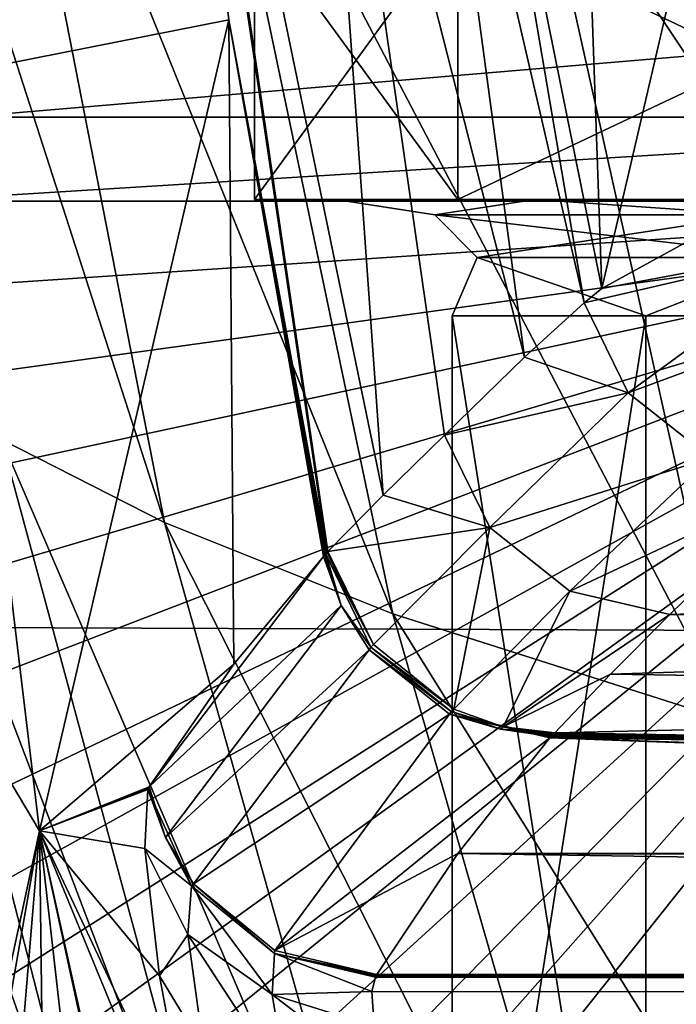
# Model space of a CAD drawing. Header units: millimetres. Extents: x -104 to 104, y -36 to 73.
# Tile 33 of 145: x -18.86 to -16.04, y 3.63 to 7.87. Entities that reach past the tile are written whole.
import ezdxf

# ---------------------------------------------------------------- set-up
doc = ezdxf.new("R2010")
doc.units = ezdxf.units.MM
doc.header["$LTSCALE"] = 33.374815
for name, color, linetype in [('147', 7, 'CONTINUOUS'), ('175', 7, 'CONTINUOUS'), ('176', 7, 'CONTINUOUS'), ('177', 7, 'CONTINUOUS'), ('178', 7, 'CONTINUOUS'), ('183', 7, 'CONTINUOUS'), ('188', 7, 'CONTINUOUS'), ('189', 7, 'CONTINUOUS'), ('190', 7, 'CONTINUOUS'), ('191', 7, 'CONTINUOUS'), ('192', 7, 'CONTINUOUS'), ('282', 7, 'CONTINUOUS'), ('355', 7, 'CONTINUOUS'), ('356', 7, 'CONTINUOUS'), ('358', 7, 'CONTINUOUS'), ('359', 7, 'CONTINUOUS'), ('367', 7, 'CONTINUOUS'), ('387', 7, 'CONTINUOUS'), ('399', 7, 'CONTINUOUS')]:
    doc.layers.add(name, color=color, linetype=linetype)

msp = doc.modelspace()

# ---------------------------------------------------------------- linework, layer by layer
at = {"layer": '147', "color": 7, "linetype": 'CONTINUOUS', "true_color": 0xe6e6e6}
for points in [[(-18.2707, 10.4374, 36.9066), (-19.1658, 7.6312, 17.1126), (-19.2141, 11.2361, 20.2742), (-18.2707, 10.4374, 36.9066)], [(-18.2652, 10.433, 36.9803), (-19.1658, 7.6312, 17.1126), (-18.2707, 10.4374, 36.9066), (-18.2652, 10.433, 36.9803)], [(-18.2598, 10.4287, 37.053), (-19.1658, 7.6312, 17.1126), (-18.2652, 10.433, 36.9803), (-18.2598, 10.4287, 37.053)], [(-17.9608, 7.8693, 37.0209), (-19.1658, 7.6312, 17.1126), (-18.2598, 10.4287, 37.053), (-17.9608, 7.8693, 37.0209)], [(-18.7748, 4.3807, 17.231), (-19.1658, 7.6312, 17.1126), (-17.9608, 7.8693, 37.0209), (-18.7748, 4.3807, 17.231)], [(-17.9384, 5.0974, 31.3777), (-18.7748, 4.3807, 17.231), (-17.9608, 7.8693, 37.0209), (-17.9384, 5.0974, 31.3777)], [(-17.553, 5.5605, 36.8581), (-17.9384, 5.0974, 31.3777), (-17.9608, 7.8693, 37.0209), (-17.553, 5.5605, 36.8581)], [(-17.5482, 5.5658, 36.9207), (-17.553, 5.5605, 36.8581), (-17.9608, 7.8693, 37.0209), (-17.5482, 5.5658, 36.9207)], [(-17.5435, 5.5711, 36.9823), (-17.5482, 5.5658, 36.9207), (-17.9608, 7.8693, 37.0209), (-17.5435, 5.5711, 36.9823)], [(-19.1658, 7.6312, 17.1126), (-18.7748, 4.3807, 17.231), (-19.937, 6.3381, -3.8234), (-19.1658, 7.6312, 17.1126)], [(-18.7748, 4.3807, 17.231), (-19.3708, 1.6191, -3.8651), (-19.937, 6.3381, -3.8234), (-18.7748, 4.3807, 17.231)], [(-18.3021, 4.5704, 25.1938), (-18.7748, 4.3807, 17.231), (-17.9384, 5.0974, 31.3777), (-18.3021, 4.5704, 25.1938)], [(-18.3055, 4.565, 25.1302), (-18.7748, 4.3807, 17.231), (-18.3021, 4.5704, 25.1938), (-18.3055, 4.565, 25.1302)], [(-18.309, 4.5593, 25.0653), (-18.7748, 4.3807, 17.231), (-18.3055, 4.565, 25.1302), (-18.309, 4.5593, 25.0653)], [(-18.3217, 4.3052, 24.1759), (-18.7748, 4.3807, 17.231), (-18.309, 4.5593, 25.0653), (-18.3217, 4.3052, 24.1759)], [(-19.2605, 1.6095, -1.5428), (-19.3708, 1.6191, -3.8651), (-18.7748, 4.3807, 17.231), (-19.2605, 1.6095, -1.5428)], [(-19.0082, 1.5888, 3.4348), (-19.2605, 1.6095, -1.5428), (-18.7748, 4.3807, 17.231), (-19.0082, 1.5888, 3.4348)], [(-18.7383, 1.57, 8.2661), (-19.0082, 1.5888, 3.4348), (-18.7748, 4.3807, 17.231), (-18.7383, 1.57, 8.2661)], [(-18.1423, 1.521, 17.2837), (-18.1463, 1.5219, 17.2242), (-18.7748, 4.3807, 17.231), (-18.1423, 1.521, 17.2837)], [(-18.1382, 1.5201, 17.3373), (-18.1423, 1.521, 17.2837), (-18.7748, 4.3807, 17.231), (-18.1382, 1.5201, 17.3373)], [(-18.1463, 1.5219, 17.2242), (-18.154, 1.5218, 17.1651), (-18.7748, 4.3807, 17.231), (-18.1463, 1.5219, 17.2242)], [(-18.154, 1.5218, 17.1651), (-18.4536, 1.5492, 12.8368), (-18.7748, 4.3807, 17.231), (-18.154, 1.5218, 17.1651)], [(-18.4536, 1.5492, 12.8368), (-18.7383, 1.57, 8.2661), (-18.7748, 4.3807, 17.231), (-18.4536, 1.5492, 12.8368)], [(-18.1382, 1.5201, 17.3373), (-18.7748, 4.3807, 17.231), (-17.9985, 2.4948, 22.8386), (-18.1382, 1.5201, 17.3373)], [(-17.9985, 2.4948, 22.8386), (-18.7748, 4.3807, 17.231), (-18.1123, 2.9729, 22.9761), (-17.9985, 2.4948, 22.8386)], [(-18.1123, 2.9729, 22.9761), (-18.7748, 4.3807, 17.231), (-18.2589, 3.7576, 23.4605), (-18.1123, 2.9729, 22.9761)], [(-18.2589, 3.7576, 23.4605), (-18.7748, 4.3807, 17.231), (-18.3217, 4.3052, 24.1759), (-18.2589, 3.7576, 23.4605)]]:
    msp.add_3dface(points, dxfattribs=at)
at = {"layer": '175', "color": 7, "linetype": 'CONTINUOUS', "true_color": 0xe6e6e6}
for points in [[(-17.9608, 7.8693, 37.0209), (-18.2598, 10.4287, 37.053), (-18.253, 10.4243, 37.1262), (-17.9608, 7.8693, 37.0209)], [(-17.9608, 7.8693, 37.0209), (-18.253, 10.4243, 37.1262), (-17.5373, 5.5766, 37.0442), (-17.9608, 7.8693, 37.0209)], [(-18.253, 10.4243, 37.1262), (-18.2447, 10.4201, 37.1992), (-17.5342, 5.5815, 37.1061), (-18.253, 10.4243, 37.1262)], [(-17.5373, 5.5766, 37.0442), (-18.253, 10.4243, 37.1262), (-17.5342, 5.5815, 37.1061), (-17.5373, 5.5766, 37.0442)], [(-18.2447, 10.4201, 37.1992), (-17.591, 9.9565, 44.2023), (-17.2964, 5.8247, 39.9575), (-18.2447, 10.4201, 37.1992)], [(-17.5342, 5.5815, 37.1061), (-18.2447, 10.4201, 37.1992), (-17.2964, 5.8247, 39.9575), (-17.5342, 5.5815, 37.1061)], [(-17.591, 9.9565, 44.2023), (-17.1183, 9.6108, 48.7314), (-16.6898, 6.4185, 46.8207), (-17.591, 9.9565, 44.2023)], [(-17.2964, 5.8247, 39.9575), (-17.591, 9.9565, 44.2023), (-17.0328, 6.0819, 42.9243), (-17.2964, 5.8247, 39.9575)], [(-17.0328, 6.0819, 42.9243), (-17.591, 9.9565, 44.2023), (-16.6898, 6.4185, 46.8207), (-17.0328, 6.0819, 42.9243)], [(-17.1183, 9.6108, 48.7314), (-16.9106, 9.4611, 50.5363), (-16.432, 6.6522, 49.5865), (-17.1183, 9.6108, 48.7314)], [(-16.6898, 6.4185, 46.8207), (-17.1183, 9.6108, 48.7314), (-16.432, 6.6522, 49.5865), (-16.6898, 6.4185, 46.8207)], [(-16.9106, 9.4611, 50.5363), (-16.4428, 9.1623, 53.8987), (-16.3572, 6.7139, 50.328), (-16.9106, 9.4611, 50.5363)], [(-16.432, 6.6522, 49.5865), (-16.9106, 9.4611, 50.5363), (-16.3572, 6.7139, 50.328), (-16.432, 6.6522, 49.5865)], [(-16.4428, 9.1623, 53.8987), (-15.8541, 8.8771, 56.8239), (-16.3572, 6.7139, 50.328), (-16.4428, 9.1623, 53.8987)], [(-16.3572, 6.7139, 50.328), (-15.8541, 8.8771, 56.8239), (-15.519, 7.173, 56.1901), (-16.3572, 6.7139, 50.328)], [(-17.5435, 5.5711, 36.9823), (-17.9608, 7.8693, 37.0209), (-17.5373, 5.5766, 37.0442), (-17.5435, 5.5711, 36.9823)]]:
    msp.add_3dface(points, dxfattribs=at)
at = {"layer": '176', "color": 7, "linetype": 'CONTINUOUS', "true_color": 0xe6e6e6}
for points in [[(-17.5435, 5.5711, 36.9823), (-17.5373, 5.5766, 37.0442), (-17.3387, 5.1823, 37.1256), (-17.5435, 5.5711, 36.9823)], [(-17.5435, 5.5711, 36.9823), (-17.3387, 5.1823, 37.1256), (-17.3504, 5.1709, 37.0027), (-17.5435, 5.5711, 36.9823)], [(-17.5373, 5.5766, 37.0442), (-17.5342, 5.5815, 37.1061), (-17.3387, 5.1823, 37.1256), (-17.5373, 5.5766, 37.0442)], [(-17.3387, 5.1823, 37.1256), (-16.9934, 4.9046, 37.1225), (-17.3504, 5.1709, 37.0027), (-17.3387, 5.1823, 37.1256)], [(-17.3504, 5.1709, 37.0027), (-16.9934, 4.9046, 37.1225), (-17.0045, 4.8938, 37.001), (-17.3504, 5.1709, 37.0027)], [(-16.9934, 4.9046, 37.1225), (-16.7806, 4.8287, 37.1123), (-17.0045, 4.8938, 37.001), (-16.9934, 4.9046, 37.1225)], [(-17.0045, 4.8938, 37.001), (-16.7806, 4.8287, 37.1123), (-16.7917, 4.818, 36.9915), (-17.0045, 4.8938, 37.001)], [(-16.7806, 4.8287, 37.1123), (-16.5592, 4.8023, 37.0969), (-16.7917, 4.818, 36.9915), (-16.7806, 4.8287, 37.1123)], [(-16.7917, 4.818, 36.9915), (-16.5592, 4.8023, 37.0969), (-16.5647, 4.797, 37.0369), (-16.7917, 4.818, 36.9915)], [(-16.5703, 4.7918, 36.9768), (-16.7917, 4.818, 36.9915), (-16.5647, 4.797, 37.0369), (-16.5703, 4.7918, 36.9768)]]:
    msp.add_3dface(points, dxfattribs=at)
at = {"layer": '177', "color": 7, "linetype": 'CONTINUOUS', "true_color": 0xe6e6e6}
for points in [[(-17.2964, 5.8247, 39.9575), (-17.0328, 6.0819, 42.9243), (-16.8376, 5.6853, 42.9421), (-17.2964, 5.8247, 39.9575)], [(-17.5342, 5.5815, 37.1061), (-17.2964, 5.8247, 39.9575), (-16.8376, 5.6853, 42.9421), (-17.5342, 5.5815, 37.1061)], [(-17.3387, 5.1823, 37.1256), (-17.5342, 5.5815, 37.1061), (-16.8376, 5.6853, 42.9421), (-17.3387, 5.1823, 37.1256)], [(-16.9934, 4.9046, 37.1225), (-17.3387, 5.1823, 37.1256), (-16.8376, 5.6853, 42.9421), (-16.9934, 4.9046, 37.1225)], [(-16.4938, 5.4115, 42.9359), (-16.9934, 4.9046, 37.1225), (-16.8376, 5.6853, 42.9421), (-16.4938, 5.4115, 42.9359)], [(-16.7806, 4.8287, 37.1123), (-16.9934, 4.9046, 37.1225), (-16.4938, 5.4115, 42.9359), (-16.7806, 4.8287, 37.1123)], [(-16.064, 5.3106, 42.9067), (-16.7806, 4.8287, 37.1123), (-16.4938, 5.4115, 42.9359), (-16.064, 5.3106, 42.9067)], [(-16.7806, 4.8287, 37.1123), (-16.064, 5.3106, 42.9067), (-16.3189, 5.054, 39.9744), (-16.7806, 4.8287, 37.1123)], [(-16.5592, 4.8023, 37.0969), (-16.7806, 4.8287, 37.1123), (-16.3189, 5.054, 39.9744), (-16.5592, 4.8023, 37.0969)]]:
    msp.add_3dface(points, dxfattribs=at)
at = {"layer": '178', "color": 7, "linetype": 'CONTINUOUS', "true_color": 0xe6e6e6}
for points in [[(-16.3572, 6.7139, 50.328), (-15.519, 7.173, 56.1901), (-15.3809, 6.8958, 56.1939), (-16.3572, 6.7139, 50.328)], [(-16.432, 6.6522, 49.5865), (-16.3572, 6.7139, 50.328), (-15.3809, 6.8958, 56.1939), (-16.432, 6.6522, 49.5865)], [(-16.2436, 6.2646, 49.5679), (-16.432, 6.6522, 49.5865), (-15.3809, 6.8958, 56.1939), (-16.2436, 6.2646, 49.5679)], [(-15.161, 6.6643, 56.1721), (-16.2436, 6.2646, 49.5679), (-15.3809, 6.8958, 56.1939), (-15.161, 6.6643, 56.1721)], [(-16.6898, 6.4185, 46.8207), (-16.432, 6.6522, 49.5865), (-16.2436, 6.2646, 49.5679), (-16.6898, 6.4185, 46.8207)], [(-15.8889, 5.9854, 49.5578), (-16.2436, 6.2646, 49.5679), (-15.161, 6.6643, 56.1721), (-15.8889, 5.9854, 49.5578)], [(-17.0328, 6.0819, 42.9243), (-16.6898, 6.4185, 46.8207), (-16.2436, 6.2646, 49.5679), (-17.0328, 6.0819, 42.9243)], [(-16.8376, 5.6853, 42.9421), (-17.0328, 6.0819, 42.9243), (-16.2436, 6.2646, 49.5679), (-16.8376, 5.6853, 42.9421)], [(-16.8376, 5.6853, 42.9421), (-16.2436, 6.2646, 49.5679), (-15.8889, 5.9854, 49.5578), (-16.8376, 5.6853, 42.9421)], [(-16.4938, 5.4115, 42.9359), (-16.8376, 5.6853, 42.9421), (-15.8889, 5.9854, 49.5578), (-16.4938, 5.4115, 42.9359)], [(-16.4938, 5.4115, 42.9359), (-15.8889, 5.9854, 49.5578), (-15.4689, 5.8926, 49.5591), (-16.4938, 5.4115, 42.9359)], [(-16.064, 5.3106, 42.9067), (-16.4938, 5.4115, 42.9359), (-15.4689, 5.8926, 49.5591), (-16.064, 5.3106, 42.9067)]]:
    msp.add_3dface(points, dxfattribs=at)
at = {"layer": '183', "color": 7, "linetype": 'CONTINUOUS', "true_color": 0xe6e6e6}
for points in [[(-16.064, 5.3106, 42.9067), (-15.4689, 5.8926, 49.5591), (-8.6594, 5.543, 45.5634), (-16.064, 5.3106, 42.9067)], [(-9.8479, 5.2585, 42.312), (-16.064, 5.3106, 42.9067), (-8.6594, 5.543, 45.5634), (-9.8479, 5.2585, 42.312)], [(-16.3189, 5.054, 39.9744), (-16.064, 5.3106, 42.9067), (-9.8479, 5.2585, 42.312), (-16.3189, 5.054, 39.9744)], [(-9.8479, 4.9557, 38.8502), (-16.3189, 5.054, 39.9744), (-9.8479, 5.2585, 42.312), (-9.8479, 4.9557, 38.8502)], [(-16.5592, 4.8023, 37.0969), (-16.3189, 5.054, 39.9744), (-9.8479, 4.9557, 38.8502), (-16.5592, 4.8023, 37.0969)], [(-8.6594, 4.6712, 35.5988), (-16.5592, 4.8023, 37.0969), (-9.8479, 4.9557, 38.8502), (-8.6594, 4.6712, 35.5988)], [(-16.5797, 4.781, 36.8542), (-16.5751, 4.7864, 36.9152), (-8.6594, 4.6712, 35.5988), (-16.5797, 4.781, 36.8542)], [(-16.5751, 4.7864, 36.9152), (-16.5703, 4.7918, 36.9768), (-8.6594, 4.6712, 35.5988), (-16.5751, 4.7864, 36.9152)], [(-16.5703, 4.7918, 36.9768), (-16.5647, 4.797, 37.0369), (-8.6594, 4.6712, 35.5988), (-16.5703, 4.7918, 36.9768)], [(-16.5647, 4.797, 37.0369), (-16.5592, 4.8023, 37.0969), (-8.6594, 4.6712, 35.5988), (-16.5647, 4.797, 37.0369)], [(-16.9761, 4.2835, 31.1678), (-16.5797, 4.781, 36.8542), (-3.4163, 4.288, 31.2186), (-16.9761, 4.2835, 31.1678)], [(-3.4163, 4.288, 31.2186), (-16.5797, 4.781, 36.8542), (-6.4252, 4.4393, 32.9476), (-3.4163, 4.288, 31.2186)], [(-6.4252, 4.4393, 32.9476), (-16.5797, 4.781, 36.8542), (-8.6594, 4.6712, 35.5988), (-6.4252, 4.4393, 32.9476)], [(-17.3239, 3.7623, 25.2095), (-16.9761, 4.2835, 31.1678), (17.3239, 3.7623, 25.2095), (-17.3239, 3.7623, 25.2095)], [(0, 4.2355, 30.6191), (-16.9761, 4.2835, 31.1678), (-3.4163, 4.288, 31.2186), (0, 4.2355, 30.6191)], [(17.3239, 3.7623, 25.2095), (-16.9761, 4.2835, 31.1678), (0, 4.2355, 30.6191), (17.3239, 3.7623, 25.2095)], [(-17.3304, 3.7512, 25.0834), (-17.3272, 3.7567, 25.1462), (17.3304, 3.7512, 25.0834), (-17.3304, 3.7512, 25.0834)], [(-17.3272, 3.7567, 25.1462), (-17.3239, 3.7623, 25.2095), (17.3273, 3.7568, 25.1466), (-17.3272, 3.7567, 25.1462)], [(17.3304, 3.7512, 25.0834), (-17.3272, 3.7567, 25.1462), (17.3273, 3.7568, 25.1466), (17.3304, 3.7512, 25.0834)], [(17.3273, 3.7568, 25.1466), (-17.3239, 3.7623, 25.2095), (17.3239, 3.7623, 25.2095), (17.3273, 3.7568, 25.1466)]]:
    msp.add_3dface(points, dxfattribs=at)
at = {"layer": '188', "color": 7, "linetype": 'CONTINUOUS', "true_color": 0xe6e6e6}
for points in [[(-17.3304, 3.7512, 25.0834), (17.3459, 3.6881, 24.765), (-17.3458, 3.6894, 24.7689), (-17.3304, 3.7512, 25.0834)], [(-17.3304, 3.7512, 25.0834), (17.3304, 3.7512, 25.0834), (17.3459, 3.6881, 24.765), (-17.3304, 3.7512, 25.0834)], [(-17.3458, 3.6894, 24.7689), (17.3459, 3.6881, 24.765), (-17.3358, 3.5391, 24.4356), (-17.3458, 3.6894, 24.7689)], [(17.3459, 3.6881, 24.765), (17.3356, 3.5376, 24.4331), (-17.3358, 3.5391, 24.4356), (17.3459, 3.6881, 24.765)]]:
    msp.add_3dface(points, dxfattribs=at)
at = {"layer": '189', "color": 7, "linetype": 'CONTINUOUS', "true_color": 0xe6e6e6}
for points in [[(-18.3217, 4.3052, 24.1759), (-18.309, 4.5593, 25.0653), (-18.121, 4.1443, 25.0916), (-18.3217, 4.3052, 24.1759)], [(-18.2589, 3.7576, 23.4605), (-18.3217, 4.3052, 24.1759), (-18.1369, 3.9355, 24.338), (-18.2589, 3.7576, 23.4605)], [(-18.1369, 3.9355, 24.338), (-18.3217, 4.3052, 24.1759), (-18.121, 4.1443, 25.0916), (-18.1369, 3.9355, 24.338)], [(-17.7741, 3.6768, 24.4807), (-18.1369, 3.9355, 24.338), (-18.121, 4.1443, 25.0916), (-17.7741, 3.6768, 24.4807)], [(-17.7741, 3.6768, 24.4807), (-18.121, 4.1443, 25.0916), (-17.7645, 3.8529, 25.0983), (-17.7741, 3.6768, 24.4807)], [(-18.0693, 3.4444, 23.7287), (-18.2589, 3.7576, 23.4605), (-18.1369, 3.9355, 24.338), (-18.0693, 3.4444, 23.7287)], [(-17.7741, 3.6768, 24.4807), (-17.7074, 3.2777, 23.9814), (-18.1369, 3.9355, 24.338), (-17.7741, 3.6768, 24.4807)], [(-17.7074, 3.2777, 23.9814), (-18.0693, 3.4444, 23.7287), (-18.1369, 3.9355, 24.338), (-17.7074, 3.2777, 23.9814)], [(-17.7645, 3.8529, 25.0983), (-17.3458, 3.6894, 24.7689), (-17.7741, 3.6768, 24.4807), (-17.7645, 3.8529, 25.0983)], [(-17.3304, 3.7512, 25.0834), (-17.3458, 3.6894, 24.7689), (-17.7645, 3.8529, 25.0983), (-17.3304, 3.7512, 25.0834)], [(-18.1123, 2.9729, 22.9761), (-18.2589, 3.7576, 23.4605), (-18.0693, 3.4444, 23.7287), (-18.1123, 2.9729, 22.9761)], [(-17.3458, 3.6894, 24.7689), (-17.3358, 3.5391, 24.4356), (-17.7741, 3.6768, 24.4807), (-17.3458, 3.6894, 24.7689)], [(-17.3358, 3.5391, 24.4356), (-17.2886, 3.3035, 24.1395), (-17.7741, 3.6768, 24.4807), (-17.3358, 3.5391, 24.4356)], [(-17.7741, 3.6768, 24.4807), (-17.2886, 3.3035, 24.1395), (-17.7074, 3.2777, 23.9814), (-17.7741, 3.6768, 24.4807)]]:
    msp.add_3dface(points, dxfattribs=at)
at = {"layer": '190', "color": 7, "linetype": 'CONTINUOUS', "true_color": 0xe6e6e6}
for points in [[(-18.309, 4.5593, 25.0653), (-18.3055, 4.565, 25.1302), (-18.2323, 4.3521, 25.2084), (-18.309, 4.5593, 25.0653)], [(-18.121, 4.1443, 25.0916), (-18.309, 4.5593, 25.0653), (-18.2323, 4.3521, 25.2084), (-18.121, 4.1443, 25.0916)], [(-18.3055, 4.565, 25.1302), (-18.3021, 4.5704, 25.1938), (-18.2323, 4.3521, 25.2084), (-18.3055, 4.565, 25.1302)], [(-18.112, 4.1535, 25.219), (-18.121, 4.1443, 25.0916), (-18.2323, 4.3521, 25.2084), (-18.112, 4.1535, 25.219)], [(-17.7645, 3.8529, 25.0983), (-18.121, 4.1443, 25.0916), (-18.112, 4.1535, 25.219), (-17.7645, 3.8529, 25.0983)], [(-17.7619, 3.8663, 25.2256), (-17.7645, 3.8529, 25.0983), (-18.112, 4.1535, 25.219), (-17.7619, 3.8663, 25.2256)], [(-17.3239, 3.7623, 25.2095), (-17.7645, 3.8529, 25.0983), (-17.7619, 3.8663, 25.2256), (-17.3239, 3.7623, 25.2095)], [(-17.3304, 3.7512, 25.0834), (-17.7645, 3.8529, 25.0983), (-17.3272, 3.7567, 25.1462), (-17.3304, 3.7512, 25.0834)], [(-17.3239, 3.7623, 25.2095), (-17.3272, 3.7567, 25.1462), (-17.7645, 3.8529, 25.0983), (-17.3239, 3.7623, 25.2095)]]:
    msp.add_3dface(points, dxfattribs=at)
at = {"layer": '191', "color": 7, "linetype": 'CONTINUOUS', "true_color": 0xe6e6e6}
for points in [[(-18.3021, 4.5704, 25.1938), (-17.9384, 5.0974, 31.3777), (-17.553, 5.5605, 36.8581), (-18.3021, 4.5704, 25.1938)], [(-18.3021, 4.5704, 25.1938), (-17.553, 5.5605, 36.8581), (-17.4778, 5.3506, 36.871), (-18.3021, 4.5704, 25.1938)], [(-18.2323, 4.3521, 25.2084), (-18.3021, 4.5704, 25.1938), (-17.4778, 5.3506, 36.871), (-18.2323, 4.3521, 25.2084)], [(-17.3574, 5.1595, 36.8788), (-18.2323, 4.3521, 25.2084), (-17.4778, 5.3506, 36.871), (-17.3574, 5.1595, 36.8788)], [(-18.112, 4.1535, 25.219), (-18.2323, 4.3521, 25.2084), (-17.3574, 5.1595, 36.8788), (-18.112, 4.1535, 25.219)], [(-17.0116, 4.8825, 36.8775), (-18.112, 4.1535, 25.219), (-17.3574, 5.1595, 36.8788), (-17.0116, 4.8825, 36.8775)], [(-17.7619, 3.8663, 25.2256), (-18.112, 4.1535, 25.219), (-17.0116, 4.8825, 36.8775), (-17.7619, 3.8663, 25.2256)], [(-16.5797, 4.781, 36.8542), (-17.7619, 3.8663, 25.2256), (-17.0116, 4.8825, 36.8775), (-16.5797, 4.781, 36.8542)], [(-16.5797, 4.781, 36.8542), (-16.9761, 4.2835, 31.1678), (-17.7619, 3.8663, 25.2256), (-16.5797, 4.781, 36.8542)], [(-16.9761, 4.2835, 31.1678), (-17.3239, 3.7623, 25.2095), (-17.7619, 3.8663, 25.2256), (-16.9761, 4.2835, 31.1678)]]:
    msp.add_3dface(points, dxfattribs=at)
at = {"layer": '192', "color": 7, "linetype": 'CONTINUOUS', "true_color": 0xe6e6e6}
for points in [[(-17.553, 5.5605, 36.8581), (-17.5482, 5.5658, 36.9207), (-17.4778, 5.3506, 36.871), (-17.553, 5.5605, 36.8581)], [(-17.5482, 5.5658, 36.9207), (-17.5435, 5.5711, 36.9823), (-17.4778, 5.3506, 36.871), (-17.5482, 5.5658, 36.9207)], [(-17.5435, 5.5711, 36.9823), (-17.3504, 5.1709, 37.0027), (-17.4778, 5.3506, 36.871), (-17.5435, 5.5711, 36.9823)], [(-17.3504, 5.1709, 37.0027), (-17.3574, 5.1595, 36.8788), (-17.4778, 5.3506, 36.871), (-17.3504, 5.1709, 37.0027)], [(-17.3504, 5.1709, 37.0027), (-17.0045, 4.8938, 37.001), (-17.3574, 5.1595, 36.8788), (-17.3504, 5.1709, 37.0027)], [(-17.0045, 4.8938, 37.001), (-17.0116, 4.8825, 36.8775), (-17.3574, 5.1595, 36.8788), (-17.0045, 4.8938, 37.001)], [(-17.0045, 4.8938, 37.001), (-16.7917, 4.818, 36.9915), (-17.0116, 4.8825, 36.8775), (-17.0045, 4.8938, 37.001)], [(-16.7917, 4.818, 36.9915), (-16.5751, 4.7864, 36.9152), (-17.0116, 4.8825, 36.8775), (-16.7917, 4.818, 36.9915)], [(-16.5751, 4.7864, 36.9152), (-16.5797, 4.781, 36.8542), (-17.0116, 4.8825, 36.8775), (-16.5751, 4.7864, 36.9152)], [(-16.7917, 4.818, 36.9915), (-16.5703, 4.7918, 36.9768), (-16.5751, 4.7864, 36.9152), (-16.7917, 4.818, 36.9915)]]:
    msp.add_3dface(points, dxfattribs=at)
at = {"layer": '282', "color": 7, "linetype": 'CONTINUOUS', "true_color": 0xe6e6e6}
for points in [[(-11.9968, 15.1879, -68.086), (0, 5.1823, -68.077), (-29.0944, 15.2069, -68.087), (-11.9968, 15.1879, -68.086)], [(-29.0944, 15.2069, -68.087), (0, 5.1823, -68.077), (-28.4409, 5.291, -68.0795), (-29.0944, 15.2069, -68.087)], [(0, 5.1823, -68.077), (0, -3.1423, -68.0328), (-28.4409, 5.291, -68.0795), (0, 5.1823, -68.077)], [(-28.4409, 5.291, -68.0795), (0, -3.1423, -68.0328), (-28.4409, -2.6474, -68.0421), (-28.4409, 5.291, -68.0795)]]:
    msp.add_3dface(points, dxfattribs=at)
at = {"layer": '355', "color": 7, "linetype": 'CONTINUOUS', "true_color": 0xe6e6e6}
for points in [[(-16.9762, 8.2965, -49.802), (-17.85, 8.2965, -44.2859), (-16.9762, 7.0965, -49.802), (-16.9762, 8.2965, -49.802)], [(-17.85, 8.2965, -44.2859), (-16.9762, 8.2965, -38.7698), (-17.85, 7.0965, -44.2859), (-17.85, 8.2965, -44.2859)], [(-16.9762, 7.0965, -49.802), (-17.85, 8.2965, -44.2859), (-17.85, 7.0965, -44.2859), (-16.9762, 7.0965, -49.802)], [(-17.85, 7.0965, -44.2859), (-16.9762, 8.2965, -38.7698), (-16.9762, 7.0965, -38.7698), (-17.85, 7.0965, -44.2859)], [(-14.4413, 8.2965, -54.7773), (-16.9762, 8.2965, -49.802), (-14.4413, 7.0965, -54.7773), (-14.4413, 8.2965, -54.7773)], [(-14.4413, 7.0965, -54.7773), (-16.9762, 8.2965, -49.802), (-16.9762, 7.0965, -49.802), (-14.4413, 7.0965, -54.7773)], [(-16.9762, 8.2965, -38.7698), (-14.4413, 8.2965, -33.7944), (-16.9762, 7.0965, -38.7698), (-16.9762, 8.2965, -38.7698)], [(-16.9762, 7.0965, -38.7698), (-14.4413, 8.2965, -33.7944), (-14.4413, 7.0965, -33.7944), (-16.9762, 7.0965, -38.7698)]]:
    msp.add_3dface(points, dxfattribs=at)
at = {"layer": '356', "color": 7, "linetype": 'CONTINUOUS', "true_color": 0xe6e6e6}
for points in [[(-16.9762, 7.0965, -49.802), (-17.85, 7.0965, -44.2859), (-17.5, 7.0965, -44.2859), (-16.9762, 7.0965, -49.802)], [(-17.85, 7.0965, -44.2859), (-16.9762, 7.0965, -38.7698), (-17.5, 7.0965, -44.2859), (-17.85, 7.0965, -44.2859)], [(-16.6429, 7.0965, -49.6952), (-16.9762, 7.0965, -49.802), (-17.5, 7.0965, -44.2859), (-16.6429, 7.0965, -49.6952)], [(-17.5, 7.0965, -44.2859), (-16.9762, 7.0965, -38.7698), (-16.6429, 7.0965, -38.8766), (-17.5, 7.0965, -44.2859)], [(-14.4413, 7.0965, -54.7773), (-16.9762, 7.0965, -49.802), (-16.6429, 7.0965, -49.6952), (-14.4413, 7.0965, -54.7773)], [(-16.9762, 7.0965, -38.7698), (-14.4413, 7.0965, -33.7944), (-16.6429, 7.0965, -38.8766), (-16.9762, 7.0965, -38.7698)], [(-14.1565, 7.0965, -54.5739), (-14.4413, 7.0965, -54.7773), (-16.6429, 7.0965, -49.6952), (-14.1565, 7.0965, -54.5739)], [(-16.6429, 7.0965, -38.8766), (-14.4413, 7.0965, -33.7944), (-14.1565, 7.0965, -33.9979), (-16.6429, 7.0965, -38.8766)]]:
    msp.add_3dface(points, dxfattribs=at)
at = {"layer": '358', "color": 7, "linetype": 'CONTINUOUS', "true_color": 0xe6e6e6}
for points in [[(-16.6429, 7.0965, -49.6952), (-17.5, 7.0965, -44.2859), (-17.0746, 7.0296, -46.7409), (-16.6429, 7.0965, -49.6952)], [(-17.5, 7.0965, -44.2859), (-16.6429, 7.0965, -38.8766), (-17.0746, 7.0296, -41.8309), (-17.5, 7.0965, -44.2859)], [(-17.5, 7.0965, -44.2859), (-17.0746, 7.0296, -41.8309), (-17.0746, 7.0296, -46.7409), (-17.5, 7.0965, -44.2859)], [(-16.6429, 7.0965, -49.6952), (-17.0746, 7.0296, -46.7409), (-15.6914, 7.0296, -51.4519), (-16.6429, 7.0965, -49.6952)], [(-16.6429, 7.0965, -38.8766), (-15.6914, 7.0296, -37.1199), (-17.0746, 7.0296, -41.8309), (-16.6429, 7.0965, -38.8766)], [(-14.1565, 7.0965, -54.5739), (-16.6429, 7.0965, -49.6952), (-15.6914, 7.0296, -51.4519), (-14.1565, 7.0965, -54.5739)], [(-16.6429, 7.0965, -38.8766), (-14.1565, 7.0965, -33.9979), (-15.6914, 7.0296, -37.1199), (-16.6429, 7.0965, -38.8766)], [(-16.8933, 6.8465, -41.857), (-16.8933, 6.8465, -46.7148), (-17.0746, 7.0296, -41.8309), (-16.8933, 6.8465, -41.857)], [(-15.6914, 7.0296, -37.1199), (-16.8933, 6.8465, -41.857), (-17.0746, 7.0296, -41.8309), (-15.6914, 7.0296, -37.1199)], [(-16.8933, 6.8465, -46.7148), (-15.5247, 6.8465, -51.3758), (-17.0746, 7.0296, -46.7409), (-16.8933, 6.8465, -46.7148)], [(-17.0746, 7.0296, -41.8309), (-16.8933, 6.8465, -46.7148), (-17.0746, 7.0296, -46.7409), (-17.0746, 7.0296, -41.8309)], [(-17.0746, 7.0296, -46.7409), (-15.5247, 6.8465, -51.3758), (-15.6914, 7.0296, -51.4519), (-17.0746, 7.0296, -46.7409)], [(-15.5247, 6.8465, -37.196), (-16.8933, 6.8465, -41.857), (-15.6914, 7.0296, -37.1199), (-15.5247, 6.8465, -37.196)], [(-16.8933, 6.8465, -46.7148), (-16.8933, 6.8465, -41.857), (-17, 6.5965, -44.2859), (-16.8933, 6.8465, -46.7148)], [(-17, 6.5965, -44.2859), (-16.8933, 6.8465, -41.857), (-16.168, 6.5965, -39.0326), (-17, 6.5965, -44.2859)], [(-16.168, 6.5965, -49.5392), (-16.8933, 6.8465, -46.7148), (-17, 6.5965, -44.2859), (-16.168, 6.5965, -49.5392)], [(-16.8933, 6.8465, -41.857), (-15.5247, 6.8465, -37.196), (-16.168, 6.5965, -39.0326), (-16.8933, 6.8465, -41.857)], [(-15.5247, 6.8465, -51.3758), (-16.8933, 6.8465, -46.7148), (-16.168, 6.5965, -49.5392), (-15.5247, 6.8465, -51.3758)], [(-16.168, 6.5965, -39.0326), (-15.5247, 6.8465, -37.196), (-13.7533, 6.5965, -34.2935), (-16.168, 6.5965, -39.0326)], [(-13.7533, 6.5965, -54.2782), (-15.5247, 6.8465, -51.3758), (-16.168, 6.5965, -49.5392), (-13.7533, 6.5965, -54.2782)]]:
    msp.add_3dface(points, dxfattribs=at)
at = {"layer": '359', "color": 7, "linetype": 'CONTINUOUS', "true_color": 0xe6e6e6}
for points in [[(-16.1678, 1.2965, -39.0323), (-17, 1.2965, -44.2859), (-16.168, 6.5965, -39.0326), (-16.1678, 1.2965, -39.0323)], [(-17, 1.2965, -44.2859), (-16.1678, 1.2965, -49.5395), (-17, 6.5965, -44.2859), (-17, 1.2965, -44.2859)], [(-17, 1.2965, -44.2859), (-17, 6.5965, -44.2859), (-16.168, 6.5965, -39.0326), (-17, 1.2965, -44.2859)], [(-16.1678, 1.2965, -49.5395), (-16.168, 6.5965, -49.5392), (-17, 6.5965, -44.2859), (-16.1678, 1.2965, -49.5395)], [(-16.1678, 1.2965, -39.0323), (-16.168, 6.5965, -39.0326), (-13.7533, 6.5965, -34.2935), (-16.1678, 1.2965, -39.0323)], [(-16.1678, 1.2965, -49.5395), (-13.7533, 6.5965, -54.2782), (-16.168, 6.5965, -49.5392), (-16.1678, 1.2965, -49.5395)], [(-13.7535, 1.2965, -34.2939), (-16.1678, 1.2965, -39.0323), (-13.7533, 6.5965, -34.2935), (-13.7535, 1.2965, -34.2939)], [(-16.1678, 1.2965, -49.5395), (-13.7535, 1.2965, -54.2779), (-13.7533, 6.5965, -54.2782), (-16.1678, 1.2965, -49.5395)]]:
    msp.add_3dface(points, dxfattribs=at)
at = {"layer": '367', "color": 7, "linetype": 'CONTINUOUS', "true_color": 0xe6e6e6}
for points in [[(-18.9371, 6.0637, 53.1145), (-18.2369, 5.7065, 56.3704), (-19.664, 10.1327, 54.2784), (-18.9371, 6.0637, 53.1145)], [(-19.664, 10.1327, 54.2784), (-18.2369, 5.7065, 56.3704), (-19.0156, 9.6788, 57.6767), (-19.664, 10.1327, 54.2784)], [(-18.2369, 5.7065, 56.3704), (-17.2547, 5.3142, 59.2616), (-19.0156, 9.6788, 57.6767), (-18.2369, 5.7065, 56.3704)], [(-19.0156, 9.6788, 57.6767), (-17.2547, 5.3142, 59.2616), (-18.0722, 9.2107, 60.6374), (-19.0156, 9.6788, 57.6767)], [(-17.2547, 5.3142, 59.2616), (-15.7927, 4.8479, 61.6814), (-18.0722, 9.2107, 60.6374), (-17.2547, 5.3142, 59.2616)], [(-18.0722, 9.2107, 60.6374), (-15.7927, 4.8479, 61.6814), (-16.6499, 8.7023, 63.0789), (-18.0722, 9.2107, 60.6374)], [(-15.7927, 4.8479, 61.6814), (-13.733, 4.3284, 63.4886), (-16.6499, 8.7023, 63.0789), (-15.7927, 4.8479, 61.6814)], [(-16.6499, 8.7023, 63.0789), (-13.733, 4.3284, 63.4886), (-14.6214, 8.1676, 64.9048), (-16.6499, 8.7023, 63.0789)], [(-18.9827, 2.6891, 44.8307), (-18.4754, 2.4826, 48.36), (-19.9754, 6.7614, 45.6586), (-18.9827, 2.6891, 44.8307)], [(-19.9754, 6.7614, 45.6586), (-18.4754, 2.4826, 48.36), (-19.4849, 6.4103, 49.5292), (-19.9754, 6.7614, 45.6586)], [(-18.4754, 2.4826, 48.36), (-17.9115, 2.2706, 51.6676), (-19.4849, 6.4103, 49.5292), (-18.4754, 2.4826, 48.36)], [(-19.4849, 6.4103, 49.5292), (-17.9115, 2.2706, 51.6676), (-18.9371, 6.0637, 53.1145), (-19.4849, 6.4103, 49.5292)], [(-17.9115, 2.2706, 51.6676), (-17.2043, 2.0325, 54.7172), (-18.9371, 6.0637, 53.1145), (-17.9115, 2.2706, 51.6676)], [(-18.9371, 6.0637, 53.1145), (-17.2043, 2.0325, 54.7172), (-18.2369, 5.7065, 56.3704), (-18.9371, 6.0637, 53.1145)], [(-17.2043, 2.0325, 54.7172), (-16.2274, 1.7351, 57.4774), (-18.2369, 5.7065, 56.3704), (-17.2043, 2.0325, 54.7172)], [(-18.2369, 5.7065, 56.3704), (-16.2274, 1.7351, 57.4774), (-17.2547, 5.3142, 59.2616), (-18.2369, 5.7065, 56.3704)], [(-16.2274, 1.7351, 57.4774), (-14.769, 1.3262, 59.8166), (-17.2547, 5.3142, 59.2616), (-16.2274, 1.7351, 57.4774)], [(-17.2547, 5.3142, 59.2616), (-14.769, 1.3262, 59.8166), (-15.7927, 4.8479, 61.6814), (-17.2547, 5.3142, 59.2616)]]:
    msp.add_3dface(points, dxfattribs=at)
at = {"layer": '387', "color": 7, "linetype": 'CONTINUOUS', "true_color": 0xe6e6e6}
for points in [[(-19.335, 7.0888, -24.7915), (-19.2978, 6.7125, -23.9452), (-13.6632, 7.0888, -20.4702), (-19.335, 7.0888, -24.7915)], [(-19.2978, 6.7125, -23.9452), (-19.2589, 6.3144, -23.0698), (-13.6632, 7.0888, -20.4702), (-19.2978, 6.7125, -23.9452)], [(-19.2589, 6.3144, -23.0698), (-19.217, 5.8945, -22.1647), (-13.6632, 7.0888, -20.4702), (-19.2589, 6.3144, -23.0698)], [(-19.217, 5.8945, -22.1647), (-19.1696, 5.454, -21.2311), (-13.6632, 7.0888, -20.4702), (-19.217, 5.8945, -22.1647)], [(-19.1696, 5.454, -21.2311), (-19.1161, 4.9917, -20.2666), (-13.6632, 7.0888, -20.4702), (-19.1696, 5.454, -21.2311)], [(-19.1161, 4.9917, -20.2666), (-19.0568, 4.5043, -19.2658), (-13.6632, 7.0888, -20.4702), (-19.1161, 4.9917, -20.2666)], [(-19.0568, 4.5043, -19.2658), (-19.0076, 4.1215, -18.4897), (-13.6632, 7.0888, -20.4702), (-19.0568, 4.5043, -19.2658)], [(-19.0076, 4.1215, -18.4897), (-18.953, 3.7246, -17.6928), (-13.6632, 7.0888, -20.4702), (-19.0076, 4.1215, -18.4897)], [(-18.953, 3.7246, -17.6928), (-18.8926, 3.3134, -16.8744), (-13.6632, 7.0888, -20.4702), (-18.953, 3.7246, -17.6928)], [(-18.8926, 3.3134, -16.8744), (-18.8259, 2.8875, -16.034), (-13.6632, 7.0888, -20.4702), (-18.8926, 3.3134, -16.8744)], [(-18.8259, 2.8875, -16.034), (-18.7522, 2.4468, -15.1716), (-13.6632, 7.0888, -20.4702), (-18.8259, 2.8875, -16.034)], [(-18.7522, 2.4468, -15.1716), (-18.6705, 1.9915, -14.287), (-13.6632, 7.0888, -20.4702), (-18.7522, 2.4468, -15.1716)], [(-18.6705, 1.9915, -14.287), (-18.5799, 1.5216, -13.3803), (-13.6632, 7.0888, -20.4702), (-18.6705, 1.9915, -14.287)], [(-18.5799, 1.5216, -13.3803), (-18.4795, 1.0371, -12.4514), (-13.6632, 7.0888, -20.4702), (-18.5799, 1.5216, -13.3803)], [(-18.4795, 1.0371, -12.4514), (-12.6437, 1.0371, -9.7162), (-13.6632, 7.0888, -20.4702), (-18.4795, 1.0371, -12.4514)]]:
    msp.add_3dface(points, dxfattribs=at)
at = {"layer": '399', "color": 7, "linetype": 'CONTINUOUS', "true_color": 0xe6e6e6}
for points in [[(-13.4364, 7.9284, -20.8666), (-19.0139, 7.9284, -25.1163), (-19.0992, 7.4505, -25.0298), (-13.4364, 7.9284, -20.8666)], [(-13.4364, 7.9284, -20.8666), (-19.0992, 7.4505, -25.0298), (-13.4967, 7.4505, -20.761), (-13.4364, 7.9284, -20.8666)], [(-19.335, 7.0888, -24.7915), (-13.6632, 7.0888, -20.4702), (-13.4967, 7.4505, -20.761), (-19.335, 7.0888, -24.7915)], [(-19.0992, 7.4505, -25.0298), (-19.335, 7.0888, -24.7915), (-13.4967, 7.4505, -20.761), (-19.0992, 7.4505, -25.0298)]]:
    msp.add_3dface(points, dxfattribs=at)

doc.saveas('drawing.dxf')
